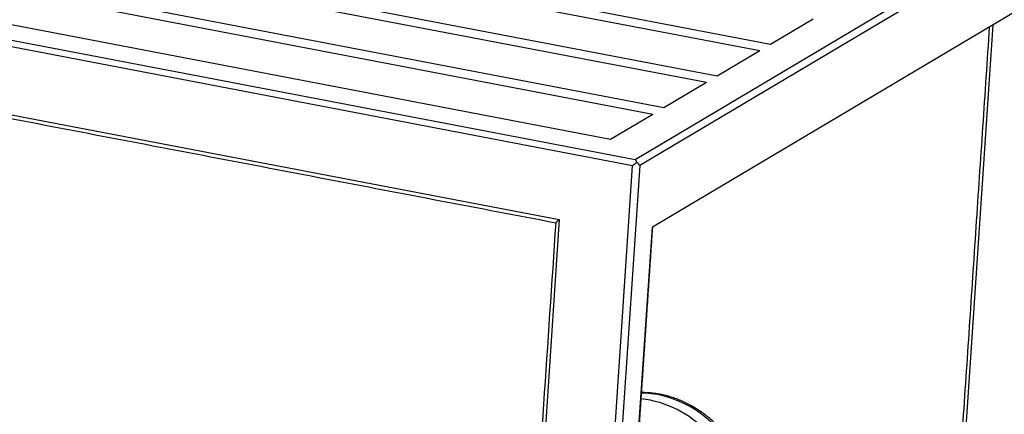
# Model space of a CAD drawing. Header units: inches. Extents: x -59 to 40, y -86 to 20.
# Tile 30 of 74: x 20.447 to 21.165, y -73.569 to -73.281. Entities that reach past the tile are written whole.
import ezdxf

# ---------------------------------------------------------------- set-up
doc = ezdxf.new("R2010")
doc.units = ezdxf.units.IN
doc.header["$MEASUREMENT"] = 0
doc.layers.add('SID-M-S', color=7, linetype='Continuous')

# ---------------------------------------------------------------- blocks, each defined once
blk = doc.blocks.new('dm108465')
at = {"layer": 'SID-M-S'}
for p, q in [((0.06968, 0.84278), (0.69628, 0.72291)), ((0.07767, 0.84752), (0.70426, 0.72766)), ((0.60534, 0.64352), (0.93771, 0.84097)), ((0.94105, 0.83652), (0.60867, 0.63907)), ((0.03073, 0.81964), (0.65732, 0.69977)), ((0.03872, 0.82439), (0.66531, 0.70452)), ((-0.00023, 0.80125), (0.62636, 0.68138)), ((-0.00849, 0.79655), (0.61837, 0.67663)), ((-0.10655, 0.7797), (0.60534, 0.64352)), ((-0.03918, 0.77811), (0.58741, 0.65824)), ((0.92474, 0.77631), (0.61793, 0.59405)), ((0.60349, 0.63881), (-0.11211, 0.7757)), ((0.70426, 0.72766), (0.73523, 0.74605)), ((0.86635, 0.74162), (0.82718, 0.15767)), ((-0.12777, 0.72921), (0.54996, 0.59956)), ((0.66531, 0.70452), (0.69628, 0.72291)), ((0.62636, 0.68138), (0.65732, 0.69977)), ((0.58741, 0.65824), (0.61837, 0.67663)), ((0.52004, -0.6053), (0.60349, 0.63881)), ((0.60867, 0.63907), (0.52497, -0.6088)), ((0.54996, 0.59956), (0.47849, -0.46594)), ((0.57129, -0.1013), (0.61793, 0.59405))]:
    blk.add_line(p, q, dxfattribs=at)
blk.add_lwpolyline([(0.66421, 0.44851), (0.66091, 0.45174), (0.65745, 0.45478), (0.65385, 0.45761), (0.65012, 0.46023), (0.64627, 0.46263), (0.64232, 0.46479), (0.63829, 0.46672), (0.63417, 0.4684), (0.63, 0.46982), (0.62579, 0.47099), (0.62154, 0.4719), (0.61728, 0.47254), (0.61301, 0.47292), (0.61012, 0.47302)], dxfattribs=at)
blk.add_arc((0.60051, 0.39058), 0.07883, 43.36558, 83.20288, dxfattribs=at)
for centre, major_axis, ratio, start_param, end_param in [((0.60508, 0.63976), (0.00416, 0.00321), 0.045758, 1.1443, 1.929698), ((0.60508, 0.63976), (-0.00072, 0.00409), 0.458908, 5.007021, 5.792419), ((0.60508, 0.63976), (0.00367, -0.00225), 0.494287, 0.653534, 1.438933), ((0.55156, 0.60051), (0.00416, 0.00321), 0.045758, 1.929698, 3.101126)]:
    blk.add_ellipse(centre, major_axis=major_axis, ratio=ratio, start_param=start_param, end_param=end_param, dxfattribs=at)
for points in [[(0.86383, 0.74013), (0.82467, 0.15618)], [(-0.12444, 0.72582), (0.54739, 0.5973)], [(0.5474, 0.59731), (0.47635, -0.46182)], [(0.57163, -0.10088), (0.61825, 0.59424)]]:
    blk.add_open_spline(points, degree=1, dxfattribs=at)
blk.add_open_spline([(0.66563, 0.44895), (0.66505, 0.44954), (0.66343, 0.45117), (0.66067, 0.45372), (0.65729, 0.45653), (0.65378, 0.45916), (0.65015, 0.46158), (0.64641, 0.46379), (0.64258, 0.46579), (0.63867, 0.46757), (0.63469, 0.46912), (0.63066, 0.47044), (0.62658, 0.47152), (0.62247, 0.47236), (0.61834, 0.47296), (0.61423, 0.47332), (0.6115, 0.47336), (0.61014, 0.47338)], degree=3, knots=[0, 0, 0, 0, 0.038528, 0.107538, 0.17655, 0.245541, 0.314506, 0.383435, 0.452321, 0.521156, 0.589929, 0.658633, 0.727257, 0.795794, 0.864234, 0.932573, 1, 1, 1, 1], dxfattribs=at)

msp = doc.modelspace()

# ---------------------------------------------------------------- block references
at = {"layer": 'SID-M-S'}
msp.add_blockref('dm108465', (20.29037, -74.02645), dxfattribs=at)

doc.saveas('drawing.dxf')
